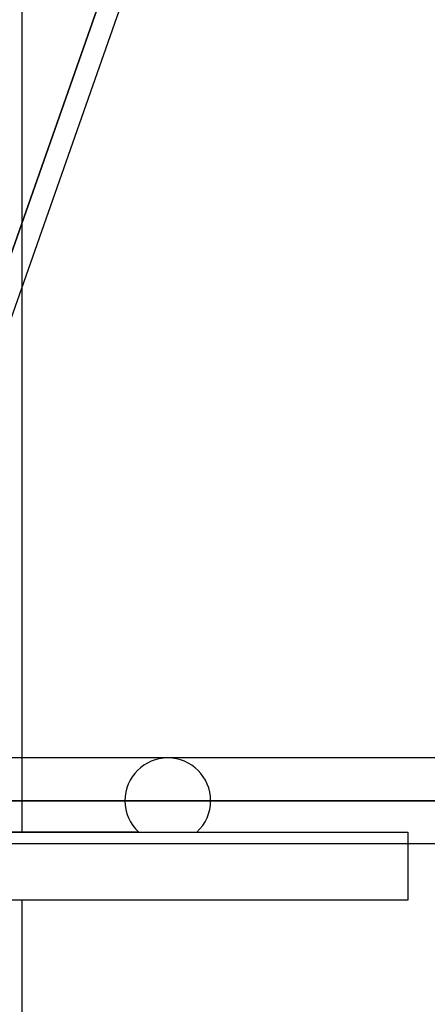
# Model space of a CAD drawing. Header units: millimetres. Extents: x -185 to 185, y -54 to 130.
# Tile 43 of 76: x 40 to 46, y 22 to 36. Entities that reach past the tile are written whole.
import ezdxf

# ---------------------------------------------------------------- set-up
doc = ezdxf.new("R2010")
doc.units = ezdxf.units.MM
doc.layers.add('MAIN-1', color=7, linetype='Continuous')
doc.layers.add('MAIN-2', color=7, linetype='Continuous')

msp = doc.modelspace()

# ---------------------------------------------------------------- linework, layer by layer
at = {"layer": 'MAIN-1'}
for p, q in [((37.557, 25.282), (41.602, 36.812)), ((40.005, 25.282), (40.005, 32.26)), ((96.053, 25.282), (-96.053, 25.282)), ((96.649, 24.647), (-96.649, 24.647)), ((-96.053, 24.012), (96.053, 24.012)), ((45.72, 24.012), (45.72, 23.171)), ((45.72, 23.171), (-45.72, 23.171)), ((40.005, 12.483), (40.005, 23.171))]:
    msp.add_line(p, q, dxfattribs=at)
at = {"layer": 'MAIN-2'}
for p, q in [((40.005, 32.26), (40.005, 38.082)), ((37.173, 25.145), (41.274, 36.836)), ((41.274, 36.836), (37.173, 25.145)), ((40.005, 24.181), (40.005, 25.282)), ((-96.649, 24.647), (96.649, 24.647)), ((-95.81, 24.647), (95.81, 24.647)), ((41.529, 24.647), (31.936, 24.647)), ((31.936, 24.647), (41.529, 24.647)), ((32.837, 24.647), (42.799, 24.647)), ((42.799, 24.647), (32.837, 24.647)), ((95.81, 24.647), (35.176, 24.647)), ((47.879, 24.647), (36.442, 24.647)), ((36.442, 24.647), (47.879, 24.647)), ((37.271, 24.647), (49.149, 24.647)), ((49.149, 24.647), (37.271, 24.647)), ((41.733, 24.181), (32.002, 24.181)), ((34.831, 24.181), (45.72, 24.181)), ((45.72, 24.181), (45.72, 24.012))]:
    msp.add_line(p, q, dxfattribs=at)
for start, end in [(0, 180), (180, 227.244), (312.756, 0)]:
    msp.add_arc((42.164, 24.647), 0.635, start, end, dxfattribs=at)

doc.saveas('drawing.dxf')
